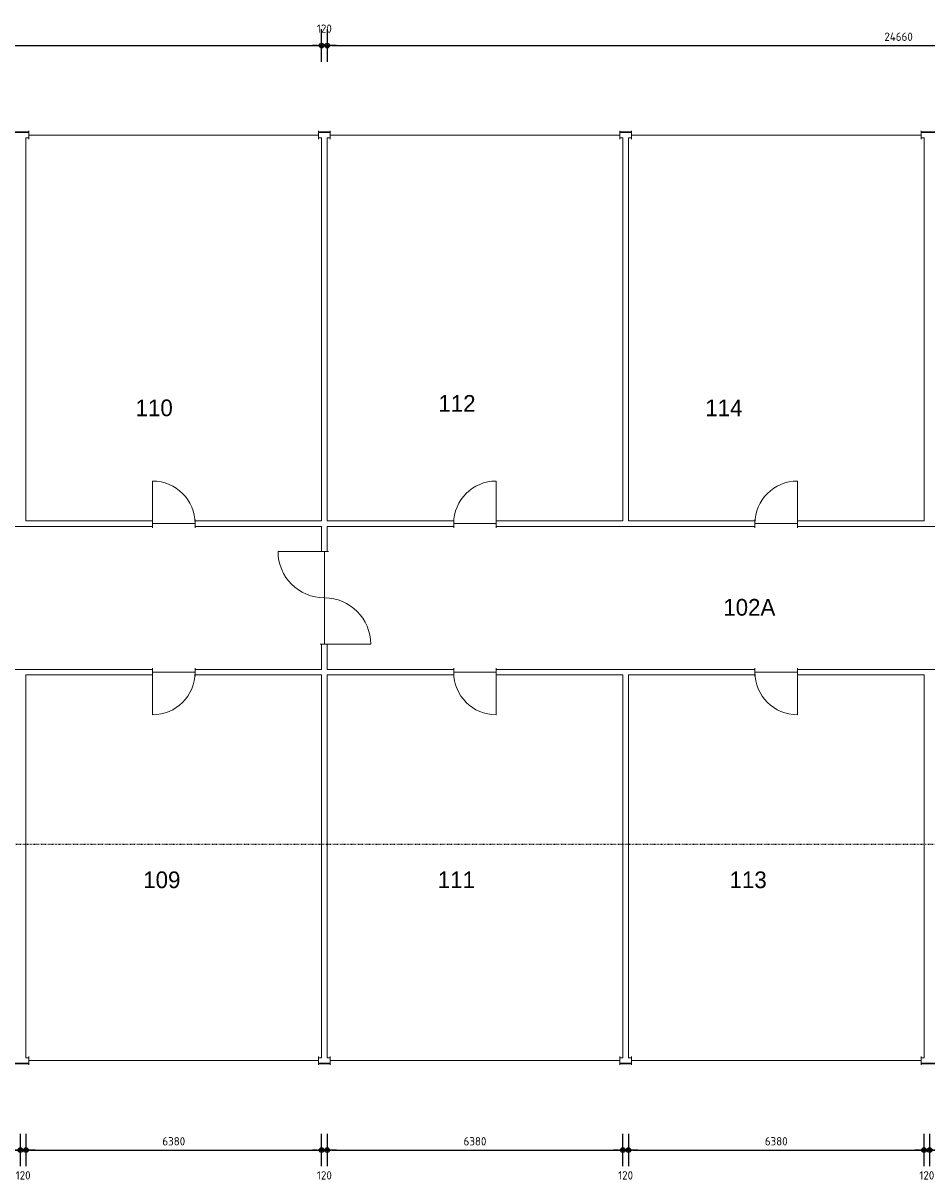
# Model space of a CAD drawing. Header units: millimetres. Extents: x 362177 to 5000048, y 157834 to 733119.
# Tile 45 of 152: x 524288 to 543788, y 373285 to 398262. Entities that reach past the tile are written whole.
import ezdxf
from ezdxf.enums import TextEntityAlignment as Align

# ---------------------------------------------------------------- set-up
doc = ezdxf.new("R2010")
doc.units = ezdxf.units.MM
doc.set_wipeout_variables(frame=1)
doc.linetypes.add('ACAD_ISO03W100', pattern=[30, 12, -18])
doc.layers.get('DEFPOINTS').update_dxf_attribs({"color": 255})
doc.layers.add('A--M$1A-_F123-', color=1, linetype='Continuous')
for name, color, linetype, lineweight in [('X-L21_C_buitenwanden', 7, 'Continuous', 30), ('X-L22_C_binnenwand', 7, 'Continuous', 13), ('X-L31_C_buitenwandopening', 1, 'Continuous', 5), ('X-L32_C_binnenwandopeningen', 3, 'Continuous', 5), ('X-T22_C_ruimtelabel', 7, 'Continuous', 5)]:
    doc.layers.add(name, color=color, linetype=linetype, lineweight=lineweight)
doc.styles.add('ALFA-0_18', font='iso3098.shx', dxfattribs={"height": 180})
doc.dimstyles.new('ALFA-0_18', dxfattribs={"dimscale": 100, "dimtxt": 0.18, "dimasz": 1, "dimexe": 1.25, "dimexo": 0.625, "dimgap": 1, "dimtad": 1, "dimdec": 0, "dimzin": 0, "dimdsep": 46, "dimtxsty": 'ALFA-0_18', "dimblk": 'diminfradot', "dimblk1": 'diminfradot', "dimblk2": 'diminfradot', "dimsah": 1, "dimcen": 2.5, "dimse1": 1, "dimse2": 1, "dimclrd": 141, "dimclrt": 1, "dimadec": 0, "dimazin": 0, "dimtfac": 1, "dimtmove": 2, "dimatfit": 3, "dimldrblk": 'diminfrapyl', "dimfxl": 1, "dimtolj": 1, "dimtzin": 0, "dimarcsym": 0})

# ---------------------------------------------------------------- blocks, each defined once
blk = doc.blocks.new('diminfradot')
at = {"color": 0}
for p, q in [((0, -3.5), (0, 3.5)), ((-2, 0), (2, 0))]:
    blk.add_line(p, q, dxfattribs=at)
for radius in [0.5, 0.25]:
    blk.add_circle((0, 0), radius, dxfattribs=at)
blk = doc.blocks.new('*D296')
at = {"layer": 'A--M$1A-_F123-', "color": 141, "lineweight": -2, "transparency": 16777216}
blk.add_line((517948, 373948), (524128, 373948), dxfattribs=at)
at = {"layer": 'DEFPOINTS', "color": 0, "transparency": 16777216}
for p in [(517848, 375939), (524228, 375939), (524228, 373948)]:
    blk.add_point(p, dxfattribs=at)
at = {"layer": 'A--M$1A-_F123-', "color": 141, "lineweight": -2, "transparency": 16777216, "xscale": 100, "yscale": 100, "zscale": 100, "rotation": 180}
blk.add_blockref('diminfradot', (517848, 373948), dxfattribs=at)
at = {"layer": 'A--M$1A-_F123-', "color": 141, "lineweight": -2, "transparency": 16777216, "xscale": 100, "yscale": 100, "zscale": 100}
blk.add_blockref('diminfradot', (524228, 373948), dxfattribs=at)
at = {"layer": 'A--M$1A-_F123-', "color": 1, "transparency": 16777216, "insert": (521038, 374138), "char_height": 180, "attachment_point": 5, "style": 'ALFA-0_18'}
blk.add_mtext('\\A1;6380', dxfattribs=at)
blk = doc.blocks.new('diminfrapyl')
at = {"color": 0}
blk.add_solid([(0, 0), (-4, 0.7), (-4, -0.7)], dxfattribs=at)
blk = doc.blocks.new('*D297')
at = {"layer": 'A--M$1A-_F123-', "color": 141, "lineweight": -2, "transparency": 16777216}
for p, q in [((524128, 373948), (524028, 373948)), ((524228, 373948), (524348, 373948)), ((524448, 373948), (524548, 373948))]:
    blk.add_line(p, q, dxfattribs=at)
at = {"layer": 'DEFPOINTS', "color": 0, "transparency": 16777216}
for p in [(524228, 375939), (524348, 375939), (524348, 373948)]:
    blk.add_point(p, dxfattribs=at)
at = {"layer": 'A--M$1A-_F123-', "color": 141, "lineweight": -2, "transparency": 16777216, "xscale": 100, "yscale": 100, "zscale": 100}
blk.add_blockref('diminfradot', (524228, 373948), dxfattribs=at)
at = {"layer": 'A--M$1A-_F123-', "color": 141, "lineweight": -2, "transparency": 16777216, "xscale": 100, "yscale": 100, "zscale": 100, "rotation": 180}
blk.add_blockref('diminfradot', (524348, 373948), dxfattribs=at)
at = {"layer": 'A--M$1A-_F123-', "color": 1, "transparency": 16777216, "insert": (524288, 373403), "char_height": 180, "attachment_point": 5, "style": 'ALFA-0_18'}
blk.add_mtext('\\A1;120', dxfattribs=at)
blk = doc.blocks.new('*D298')
at = {"layer": 'A--M$1A-_F123-', "color": 141, "lineweight": -2, "transparency": 16777216}
blk.add_line((524448, 373948), (530628, 373948), dxfattribs=at)
at = {"layer": 'DEFPOINTS', "color": 0, "transparency": 16777216}
for p in [(524348, 375939), (530728, 375939), (530728, 373948)]:
    blk.add_point(p, dxfattribs=at)
at = {"layer": 'A--M$1A-_F123-', "color": 141, "lineweight": -2, "transparency": 16777216, "xscale": 100, "yscale": 100, "zscale": 100, "rotation": 180}
blk.add_blockref('diminfradot', (524348, 373948), dxfattribs=at)
at = {"layer": 'A--M$1A-_F123-', "color": 141, "lineweight": -2, "transparency": 16777216, "xscale": 100, "yscale": 100, "zscale": 100}
blk.add_blockref('diminfradot', (530728, 373948), dxfattribs=at)
at = {"layer": 'A--M$1A-_F123-', "color": 1, "transparency": 16777216, "insert": (527538, 374138), "char_height": 180, "attachment_point": 5, "style": 'ALFA-0_18'}
blk.add_mtext('\\A1;6380', dxfattribs=at)
blk = doc.blocks.new('*D299')
at = {"layer": 'A--M$1A-_F123-', "color": 141, "lineweight": -2, "transparency": 16777216}
for p, q in [((530628, 373948), (530528, 373948)), ((530728, 373948), (530848, 373948)), ((530948, 373948), (531048, 373948))]:
    blk.add_line(p, q, dxfattribs=at)
at = {"layer": 'DEFPOINTS', "color": 0, "transparency": 16777216}
for p in [(530728, 375939), (530848, 375939), (530848, 373948)]:
    blk.add_point(p, dxfattribs=at)
at = {"layer": 'A--M$1A-_F123-', "color": 141, "lineweight": -2, "transparency": 16777216, "xscale": 100, "yscale": 100, "zscale": 100}
blk.add_blockref('diminfradot', (530728, 373948), dxfattribs=at)
at = {"layer": 'A--M$1A-_F123-', "color": 141, "lineweight": -2, "transparency": 16777216, "xscale": 100, "yscale": 100, "zscale": 100, "rotation": 180}
blk.add_blockref('diminfradot', (530848, 373948), dxfattribs=at)
at = {"layer": 'A--M$1A-_F123-', "color": 1, "transparency": 16777216, "insert": (530788, 373403), "char_height": 180, "attachment_point": 5, "style": 'ALFA-0_18'}
blk.add_mtext('\\A1;120', dxfattribs=at)
blk = doc.blocks.new('*D300')
at = {"layer": 'A--M$1A-_F123-', "color": 141, "lineweight": -2, "transparency": 16777216}
blk.add_line((530948, 373948), (537128, 373948), dxfattribs=at)
at = {"layer": 'DEFPOINTS', "color": 0, "transparency": 16777216}
for p in [(530848, 375939), (537228, 375939), (537228, 373948)]:
    blk.add_point(p, dxfattribs=at)
at = {"layer": 'A--M$1A-_F123-', "color": 141, "lineweight": -2, "transparency": 16777216, "xscale": 100, "yscale": 100, "zscale": 100, "rotation": 180}
blk.add_blockref('diminfradot', (530848, 373948), dxfattribs=at)
at = {"layer": 'A--M$1A-_F123-', "color": 141, "lineweight": -2, "transparency": 16777216, "xscale": 100, "yscale": 100, "zscale": 100}
blk.add_blockref('diminfradot', (537228, 373948), dxfattribs=at)
at = {"layer": 'A--M$1A-_F123-', "color": 1, "transparency": 16777216, "insert": (534038, 374138), "char_height": 180, "attachment_point": 5, "style": 'ALFA-0_18'}
blk.add_mtext('\\A1;6380', dxfattribs=at)
blk = doc.blocks.new('*D301')
at = {"layer": 'A--M$1A-_F123-', "color": 141, "lineweight": -2, "transparency": 16777216}
for p, q in [((537128, 373948), (537028, 373948)), ((537228, 373948), (537348, 373948)), ((537448, 373948), (537548, 373948))]:
    blk.add_line(p, q, dxfattribs=at)
at = {"layer": 'DEFPOINTS', "color": 0, "transparency": 16777216}
for p in [(537228, 375939), (537348, 375939), (537348, 373948)]:
    blk.add_point(p, dxfattribs=at)
at = {"layer": 'A--M$1A-_F123-', "color": 141, "lineweight": -2, "transparency": 16777216, "xscale": 100, "yscale": 100, "zscale": 100}
blk.add_blockref('diminfradot', (537228, 373948), dxfattribs=at)
at = {"layer": 'A--M$1A-_F123-', "color": 141, "lineweight": -2, "transparency": 16777216, "xscale": 100, "yscale": 100, "zscale": 100, "rotation": 180}
blk.add_blockref('diminfradot', (537348, 373948), dxfattribs=at)
at = {"layer": 'A--M$1A-_F123-', "color": 1, "transparency": 16777216, "insert": (537288, 373403), "char_height": 180, "attachment_point": 5, "style": 'ALFA-0_18'}
blk.add_mtext('\\A1;120', dxfattribs=at)
blk = doc.blocks.new('*D302')
at = {"layer": 'A--M$1A-_F123-', "color": 141, "lineweight": -2, "transparency": 16777216}
blk.add_line((537448, 373948), (543628, 373948), dxfattribs=at)
at = {"layer": 'DEFPOINTS', "color": 0, "transparency": 16777216}
for p in [(537348, 375939), (543728, 375939), (543728, 373948)]:
    blk.add_point(p, dxfattribs=at)
at = {"layer": 'A--M$1A-_F123-', "color": 141, "lineweight": -2, "transparency": 16777216, "xscale": 100, "yscale": 100, "zscale": 100, "rotation": 180}
blk.add_blockref('diminfradot', (537348, 373948), dxfattribs=at)
at = {"layer": 'A--M$1A-_F123-', "color": 141, "lineweight": -2, "transparency": 16777216, "xscale": 100, "yscale": 100, "zscale": 100}
blk.add_blockref('diminfradot', (543728, 373948), dxfattribs=at)
at = {"layer": 'A--M$1A-_F123-', "color": 1, "transparency": 16777216, "insert": (540538, 374138), "char_height": 180, "attachment_point": 5, "style": 'ALFA-0_18'}
blk.add_mtext('\\A1;6380', dxfattribs=at)
blk = doc.blocks.new('*D303')
at = {"layer": 'A--M$1A-_F123-', "color": 141, "lineweight": -2, "transparency": 16777216}
for p, q in [((543628, 373948), (543528, 373948)), ((543728, 373948), (543848, 373948)), ((543948, 373948), (544048, 373948))]:
    blk.add_line(p, q, dxfattribs=at)
at = {"layer": 'DEFPOINTS', "color": 0, "transparency": 16777216}
for p in [(543728, 375939), (543848, 375939), (543848, 373948)]:
    blk.add_point(p, dxfattribs=at)
at = {"layer": 'A--M$1A-_F123-', "color": 141, "lineweight": -2, "transparency": 16777216, "xscale": 100, "yscale": 100, "zscale": 100}
blk.add_blockref('diminfradot', (543728, 373948), dxfattribs=at)
at = {"layer": 'A--M$1A-_F123-', "color": 141, "lineweight": -2, "transparency": 16777216, "xscale": 100, "yscale": 100, "zscale": 100, "rotation": 180}
blk.add_blockref('diminfradot', (543848, 373948), dxfattribs=at)
at = {"layer": 'A--M$1A-_F123-', "color": 1, "transparency": 16777216, "insert": (543788, 373403), "char_height": 180, "attachment_point": 5, "style": 'ALFA-0_18'}
blk.add_mtext('\\A1;120', dxfattribs=at)
blk = doc.blocks.new('*D304')
at = {"layer": 'A--M$1A-_F123-', "color": 141, "lineweight": -2, "transparency": 16777216}
blk.add_line((543948, 373948), (550128, 373948), dxfattribs=at)
at = {"layer": 'DEFPOINTS', "color": 0, "transparency": 16777216}
for p in [(543848, 375939), (550228, 375939), (550228, 373948)]:
    blk.add_point(p, dxfattribs=at)
at = {"layer": 'A--M$1A-_F123-', "color": 141, "lineweight": -2, "transparency": 16777216, "xscale": 100, "yscale": 100, "zscale": 100, "rotation": 180}
blk.add_blockref('diminfradot', (543848, 373948), dxfattribs=at)
at = {"layer": 'A--M$1A-_F123-', "color": 141, "lineweight": -2, "transparency": 16777216, "xscale": 100, "yscale": 100, "zscale": 100}
blk.add_blockref('diminfradot', (550228, 373948), dxfattribs=at)
at = {"layer": 'A--M$1A-_F123-', "color": 1, "transparency": 16777216, "insert": (547038, 374138), "char_height": 180, "attachment_point": 5, "style": 'ALFA-0_18'}
blk.add_mtext('\\A1;6380', dxfattribs=at)
blk = doc.blocks.new('*D325')
at = {"layer": 'A--M$1A-_F123-', "color": 141, "lineweight": -2, "transparency": 16777216}
blk.add_line((506168, 397779), (530628, 397779), dxfattribs=at)
at = {"layer": 'DEFPOINTS', "color": 0, "transparency": 16777216}
for p in [(530728, 397779), (506068, 384324), (530728, 384324)]:
    blk.add_point(p, dxfattribs=at)
at = {"layer": 'A--M$1A-_F123-', "color": 141, "lineweight": -2, "transparency": 16777216, "xscale": 100, "yscale": 100, "zscale": 100, "rotation": 180}
blk.add_blockref('diminfradot', (506068, 397779), dxfattribs=at)
at = {"layer": 'A--M$1A-_F123-', "color": 141, "lineweight": -2, "transparency": 16777216, "xscale": 100, "yscale": 100, "zscale": 100}
blk.add_blockref('diminfradot', (530728, 397779), dxfattribs=at)
at = {"layer": 'A--M$1A-_F123-', "color": 1, "transparency": 16777216, "insert": (518398, 397969), "char_height": 180, "attachment_point": 5, "style": 'ALFA-0_18'}
blk.add_mtext('\\A1;24660', dxfattribs=at)
blk = doc.blocks.new('*D326')
at = {"layer": 'A--M$1A-_F123-', "color": 141, "lineweight": -2, "transparency": 16777216}
for p, q in [((530628, 397779), (530528, 397779)), ((530728, 397779), (530848, 397779)), ((530948, 397779), (531048, 397779))]:
    blk.add_line(p, q, dxfattribs=at)
at = {"layer": 'DEFPOINTS', "color": 0, "transparency": 16777216}
for p in [(530848, 397779), (530728, 384324), (530848, 384324)]:
    blk.add_point(p, dxfattribs=at)
at = {"layer": 'A--M$1A-_F123-', "color": 141, "lineweight": -2, "transparency": 16777216, "xscale": 100, "yscale": 100, "zscale": 100}
blk.add_blockref('diminfradot', (530728, 397779), dxfattribs=at)
at = {"layer": 'A--M$1A-_F123-', "color": 141, "lineweight": -2, "transparency": 16777216, "xscale": 100, "yscale": 100, "zscale": 100, "rotation": 180}
blk.add_blockref('diminfradot', (530848, 397779), dxfattribs=at)
at = {"layer": 'A--M$1A-_F123-', "color": 1, "transparency": 16777216, "insert": (530788, 398144), "char_height": 180, "attachment_point": 5, "style": 'ALFA-0_18'}
blk.add_mtext('\\A1;120', dxfattribs=at)
blk = doc.blocks.new('*D327')
at = {"layer": 'A--M$1A-_F123-', "color": 141, "lineweight": -2, "transparency": 16777216}
blk.add_line((530948, 397779), (555408, 397779), dxfattribs=at)
at = {"layer": 'DEFPOINTS', "color": 0, "transparency": 16777216}
for p in [(555508, 397779), (530848, 384324), (555508, 384324)]:
    blk.add_point(p, dxfattribs=at)
at = {"layer": 'A--M$1A-_F123-', "color": 141, "lineweight": -2, "transparency": 16777216, "xscale": 100, "yscale": 100, "zscale": 100, "rotation": 180}
blk.add_blockref('diminfradot', (530848, 397779), dxfattribs=at)
at = {"layer": 'A--M$1A-_F123-', "color": 141, "lineweight": -2, "transparency": 16777216, "xscale": 100, "yscale": 100, "zscale": 100}
blk.add_blockref('diminfradot', (555508, 397779), dxfattribs=at)
at = {"layer": 'A--M$1A-_F123-', "color": 1, "transparency": 16777216, "insert": (543178, 397969), "char_height": 180, "attachment_point": 5, "style": 'ALFA-0_18'}
blk.add_mtext('\\A1;24660', dxfattribs=at)
blk = doc.blocks.new('DVDVB_32_-S-_Raam')
at = {"linetype": 'Continuous', "lineweight": 13}
blk.add_wipeout([(0, 0.5), (1, 0.5), (1, -0.5), (0, -0.5)], dxfattribs=at)
at = {"color": 1, "linetype": 'ByBlock', "lineweight": -2}
for p, q in [((0, -0.5), (0, 0.5)), ((1, -0.5), (1, 0.5)), ((0, 0), (1, 0))]:
    blk.add_line(p, q, dxfattribs=at)
blk = doc.blocks.new('DVDVB_32_-S-_Deur')
at = {"linetype": 'Continuous', "lineweight": 13}
blk.add_wipeout([(0, -0.5), (1, -0.5), (1, 0.5), (0, 0.5)], dxfattribs=at)
at = {"color": 0, "linetype": 'ByBlock', "lineweight": -2}
for p, q in [((0, -0.5), (0, 0.5)), ((1, -0.5), (1, 0.5)), ((0, 0), (1, 0))]:
    blk.add_line(p, q, dxfattribs=at)
blk = doc.blocks.new('DVDVB_32_-S-_DubbelDeur')
at = {"linetype": 'Continuous', "lineweight": 13}
blk.add_wipeout([(0, -0.5), (1, -0.5), (1, 0.5), (0, 0.5)], dxfattribs=at)
at = {"color": 0, "linetype": 'ByBlock', "lineweight": -2}
for p, q in [((0, -0.5), (0, 0.5)), ((1, -0.5), (1, 0.5)), ((0, 0), (1, 0))]:
    blk.add_line(p, q, dxfattribs=at)
blk = doc.blocks.new('DVDVB_32_-S-_DraairichtingEnkel')
at = {"color": 0, "linetype": 'ByBlock', "lineweight": -2}
blk.add_line((0, 0), (0, 1), dxfattribs=at)
blk.add_arc((0, 0), 1, 0, 90, dxfattribs=at)

msp = doc.modelspace()

# ---------------------------------------------------------------- linework, layer by layer
at = {"linetype": 'ACAD_ISO03W100'}
msp.add_line((586398.3, 380544), (473056.1, 380544), dxfattribs=at)
at = {"layer": 'X-L21_C_buitenwanden'}
msp.add_lwpolyline([(504728, 375819), (556848, 375819), (556848, 375199), (557268, 375199), (557268, 378829), (563708, 378829), (563708, 377329), (564130, 377329), (564130, 378144), (580088, 378144), (580088, 377329), (580508, 377329), (580508, 394399), (580088, 394399), (580088, 393584), (564128, 393584), (564128, 394399), (563708, 394399), (563708, 392899), (557268, 392899), (557268, 396529), (556848, 396529), (556848, 395909), (504728, 395909)], dxfattribs=at)
at = {"layer": 'X-L22_C_binnenwand'}
for points in [[(524348, 395789), (524348, 387524), (530728, 387524), (530728, 395789)], [(530848, 395789), (530848, 387524), (537228, 387524), (537228, 395789)], [(537348, 395789), (537348, 387524), (543728, 387524), (543728, 395789)], [(524348, 384204), (524348, 375939), (530728, 375939), (530728, 384204)], [(530848, 384204), (530848, 375939), (537228, 375939), (537228, 384204)], [(537348, 384204), (537348, 375939), (543728, 375939), (543728, 384204)]]:
    msp.add_lwpolyline(points, close=True, dxfattribs=at)
for points in [[(506068, 384864), (506068, 384314), (530728, 384314), (530728, 387404), (506068, 387404), (506068, 386864)], [(555508, 386864), (555508, 387404), (530848, 387404), (530848, 384314), (555508, 384314), (555508, 384864)]]:
    msp.add_lwpolyline(points, dxfattribs=at)

# ---------------------------------------------------------------- texts
at = {"layer": 'X-T22_C_ruimtelabel'}
for s, p in [('110', (527115, 389962)), ('112', (533649, 390058)), ('114', (539408, 389962)), ('102A', (539957, 385659)), ('109', (527280, 379780)), ('111', (533636, 379780)), ('113', (539931, 379780))]:
    msp.add_text(s, height=360, dxfattribs=at).set_placement(p, align=Align.MIDDLE_CENTER)

# ---------------------------------------------------------------- dimensions: what is measured, and where the dimension line sits
at = {"layer": 'A--M$1A-_F123-'}
for base, p1, p2, picture, middle in [((530848, 397779), (530728, 384324), (530848, 384324), '*D326', (530788, 398144)), ((530728, 397779), (506068, 384324), (530728, 384324), '*D325', (518398, 397969)), ((555508, 397779), (530848, 384324), (555508, 384324), '*D327', (543178, 397969))]:
    dim = msp.add_linear_dim(base=base, p1=p1, p2=p2, dimstyle='ALFA-0_18', dxfattribs=at)
    dim.commit()
    dim.dimension.update_dxf_attribs({"geometry": picture, "text_midpoint": middle})
for base, p1, p2, picture, middle in [((524228, 373948), (517848, 375939), (524228, 375939), '*D296', (521038, 374138)), ((524348, 373948), (524228, 375939), (524348, 375939), '*D297', (524288, 373403)), ((530728, 373948), (524348, 375939), (530728, 375939), '*D298', (527538, 374138)), ((530848, 373948), (530728, 375939), (530848, 375939), '*D299', (530788, 373403)), ((537228, 373948), (530848, 375939), (537228, 375939), '*D300', (534038, 374138)), ((537348, 373948), (537228, 375939), (537348, 375939), '*D301', (537288, 373403)), ((543728, 373948), (537348, 375939), (543728, 375939), '*D302', (540538, 374138)), ((543848, 373948), (543728, 375939), (543848, 375939), '*D303', (543788, 373403)), ((550228, 373948), (543848, 375939), (550228, 375939), '*D304', (547038, 374138))]:
    dim = msp.add_linear_dim(base=base, p1=p1, p2=p2, dimstyle='ALFA-0_18', override={"dimclrd": 141}, dxfattribs=at)
    dim.commit()
    dim.dimension.update_dxf_attribs({"geometry": picture, "text_midpoint": middle})

# ---------------------------------------------------------------- next in the draw order: block references
at = {"layer": 'X-L31_C_buitenwandopening', "xscale": 6249.99, "yscale": 180, "rotation": 180}
for p in [(530663, 395849), (537163, 395849), (543663, 395849)]:
    msp.add_blockref('DVDVB_32_-S-_Raam', p, dxfattribs=at)
at = {"layer": 'X-L31_C_buitenwandopening', "xscale": 6249.99, "yscale": 180}
for p in [(524413, 375879), (530913, 375879), (537413, 375879)]:
    msp.add_blockref('DVDVB_32_-S-_Raam', p, dxfattribs=at)
at = {"layer": 'X-L32_C_binnenwandopeningen', "xscale": 920}
for p, yscale in [((527078, 387464), 180), ((527078, 384259), 170)]:
    msp.add_blockref('DVDVB_32_-S-_Deur', p, dxfattribs=dict(at, yscale=yscale))
at = {"layer": 'X-L32_C_binnenwandopeningen'}
for name, p, xscale, yscale, rotation in [('DVDVB_32_-S-_Deur', (534498, 387464), 920, 180, 180), ('DVDVB_32_-S-_Deur', (540998, 387464), 920, 180, 180), ('DVDVB_32_-S-_DubbelDeur', (530788, 386864), 2000, 180, 270), ('DVDVB_32_-S-_Deur', (534498, 384259), 920, 170, 180), ('DVDVB_32_-S-_Deur', (540998, 384259), 920, 170, 180)]:
    msp.add_blockref(name, p, dxfattribs=dict(at, xscale=xscale, yscale=yscale, rotation=rotation))

# ---------------------------------------------------------------- next in the draw order: block references
at = {"layer": 'X-L32_C_binnenwandopeningen', "xscale": 920}
for p, yscale in [((527078, 387464), 920), ((527078, 384259), -920)]:
    msp.add_blockref('DVDVB_32_-S-_DraairichtingEnkel', p, dxfattribs=dict(at, yscale=yscale))
at = {"layer": 'X-L32_C_binnenwandopeningen'}
for p, xscale, yscale, rotation in [((534498, 387464), 920, -920, 180), ((540998, 387464), 920, -920, 180), ((530788, 386864), 1000, -1000, 270), ((530788, 384864), 1000, -1000, 90), ((534498, 384259), 920, 920, 180), ((540998, 384259), 920, 920, 180)]:
    msp.add_blockref('DVDVB_32_-S-_DraairichtingEnkel', p, dxfattribs=dict(at, xscale=xscale, yscale=yscale, rotation=rotation))

doc.saveas('drawing.dxf')
